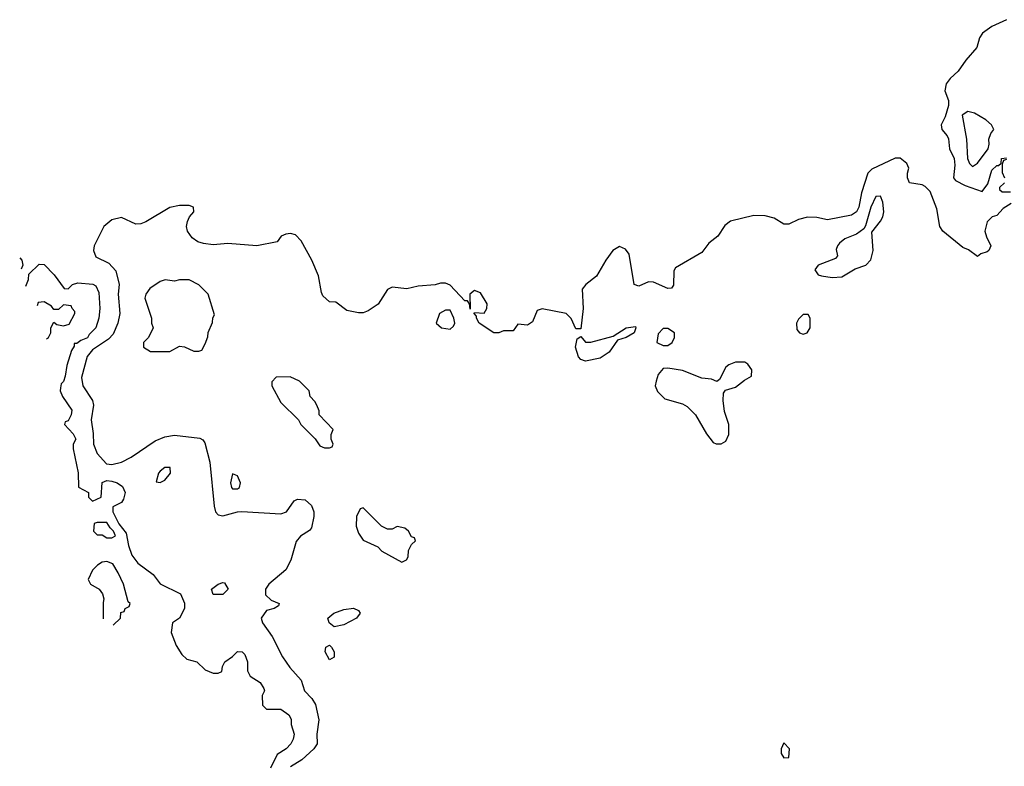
# Model space of a CAD drawing. Header units: inches. Extents: x 2601469 to 2753575, y 449403 to 582909.
# Tile 155 of 256: x 2601469 to 2605541, y 515157 to 518245. Entities that reach past the tile are written whole.
import ezdxf

# ---------------------------------------------------------------- set-up
doc = ezdxf.new("R2010")
doc.units = ezdxf.units.IN
doc.header["$MEASUREMENT"] = 0
doc.layers.add('C6501', color=7, linetype='Continuous')

msp = doc.modelspace()

# ---------------------------------------------------------------- linework, layer by layer
at = {"layer": 'C6501', "color": 4}
for points, elevation in [([(2605550, 518244.5), (2605490, 518216.2), (2605451.8, 518188.2), (2605439.3, 518170), (2605428.2, 518130), (2605382.2, 518077.8), (2605350, 518032.3), (2605318, 518002), (2605301.1, 517978.9), (2605295.8, 517950), (2605310.5, 517910), (2605310.4, 517890), (2605297, 517843), (2605280.7, 517810), (2605282.8, 517790), (2605304.9, 517764.9), (2605310, 517752), (2605314.9, 517710), (2605333.7, 517670), (2605337, 517643), (2605330.8, 517590), (2605339.8, 517579.8), (2605378.8, 517558.8), (2605450, 517534), (2605473.6, 517566.4), (2605490, 517622), (2605510, 517642), (2605518, 517642), (2605528.9, 517651.1), (2605530, 517671), (2605550, 517674)], 8), ([(2605570, 517484), (2605536, 517464), (2605510, 517435.3), (2605491, 517429), (2605471.1, 517408.9), (2605461, 517370), (2605467.1, 517347.1), (2605486, 517310), (2605478, 517290), (2605470, 517284), (2605443.6, 517276.4), (2605430, 517266), (2605393.2, 517293.2), (2605370, 517302.7), (2605286.6, 517370), (2605274.5, 517390), (2605262.3, 517462.3), (2605234.7, 517534.7), (2605214.5, 517554.5), (2605201, 517561), (2605149.6, 517569.6), (2605140.7, 517590), (2605140.7, 517610), (2605147, 517630), (2605138, 517650), (2605110, 517672), (2605090, 517672), (2604993.5, 517626.5), (2604977.1, 517610), (2604951.3, 517528.7), (2604939.6, 517470), (2604930.2, 517449.8), (2604910, 517435.8), (2604810, 517417.6), (2604766.2, 517426.2), (2604727.5, 517427.5), (2604690, 517418.7), (2604650, 517399.5), (2604630, 517399.5), (2604590, 517424.2), (2604552.9, 517432.9), (2604505.7, 517434.3), (2604408.9, 517411.1), (2604385.8, 517394.2), (2604357.1, 517350), (2604319.6, 517320.4), (2604290, 517281.3), (2604181.6, 517218.4), (2604174, 517206), (2604173.2, 517146.8), (2604165.4, 517134.6), (2604150, 517133.2), (2604090, 517159.5), (2604070, 517160.9), (2604030, 517142.7), (2604010, 517149), (2603990, 517275.3), (2603975.3, 517295.3), (2603950, 517306), (2603922, 517290), (2603893, 517250), (2603855.3, 517184.7), (2603811, 517150), (2603796, 517130), (2603799.5, 517050), (2603790, 516966), (2603770, 516966), (2603749.6, 517009.6), (2603729.6, 517029.6), (2603630, 517049.3), (2603610, 517042), (2603590, 516995.3), (2603570, 516982), (2603530, 516986), (2603510, 516958), (2603470, 516958), (2603450.9, 516949.1), (2603430.9, 516949.1), (2603370, 516989.4), (2603359, 517010), (2603359, 517019), (2603348.7, 517030), (2603350, 517034), (2603390, 517031.3), (2603401.2, 517050), (2603402.7, 517070), (2603375.1, 517115.1), (2603350, 517125.2), (2603331, 517110), (2603332, 517048), (2603329.1, 517069.1), (2603322, 517082), (2603310, 517082), (2603250, 517147.3), (2603230, 517155.6), (2603210, 517155.1), (2603187.6, 517147.6), (2603117.3, 517142.7), (2603070, 517132.3), (2603010, 517138), (2602990, 517129), (2602952, 517068), (2602910, 517040.9), (2602890, 517032.7), (2602870, 517032.7), (2602822, 517042), (2602776.4, 517076.4), (2602750, 517078), (2602723.3, 517103.3), (2602717, 517117), (2602705.6, 517185.6), (2602678, 517250), (2602633.2, 517330), (2602610, 517355.1), (2602590, 517360.9), (2602570, 517358), (2602551.3, 517350), (2602534.4, 517325.6), (2602450, 517309.5), (2602330, 517318.9), (2602270, 517314), (2602230, 517318.4), (2602206.3, 517326.3), (2602182.3, 517342.3), (2602162.9, 517370), (2602159.6, 517390), (2602162.9, 517410), (2602171.3, 517428.7), (2602189.2, 517450), (2602188.7, 517470), (2602170, 517476.2), (2602130, 517476.9), (2602090, 517467.6), (2601991.3, 517408.7), (2601970, 517400.5), (2601950, 517398.9), (2601890, 517426.3), (2601850, 517417.4), (2601817.1, 517390), (2601777.1, 517310), (2601774.4, 517290), (2601784.2, 517264.2), (2601838, 517238), (2601866.4, 517206.4), (2601880.3, 517150), (2601876.9, 517110), (2601883.1, 517030), (2601874.9, 516990), (2601855.4, 516944.6), (2601837, 516923), (2601770, 516879.7), (2601748.5, 516851.5), (2601724.9, 516764.9), (2601730.7, 516730), (2601770.8, 516670), (2601774, 516650), (2601764.4, 516590), (2601773.4, 516533.4), (2601774.4, 516490), (2601790, 516450.8), (2601827.8, 516407.7), (2601850, 516404.9), (2601890, 516414.9), (2601930, 516435.5), (2602030, 516503.1), (2602070, 516519.5), (2602110, 516526.4), (2602214.4, 516514.4), (2602227.1, 516507.1), (2602234.4, 516494.4), (2602255.2, 516415.2), (2602273.4, 516233.4), (2602279.1, 516210), (2602290, 516197.3), (2602310, 516192.7), (2602369.8, 516210.2), (2602388.6, 516211.4), (2602550, 516201.3), (2602572.7, 516210), (2602604.5, 516255.5), (2602618, 516262), (2602650, 516258.8), (2602675.8, 516235.8), (2602685.5, 516210), (2602686, 516190), (2602676.7, 516143.3), (2602667.9, 516132.1), (2602630, 516109.3), (2602613.3, 516086.7), (2602590.2, 516009.8), (2602570.2, 515969.8), (2602499.5, 515910), (2602485.3, 515890), (2602485.7, 515865.7), (2602510, 515844), (2602542, 515830), (2602539.6, 515820.4), (2602522, 515810), (2602490, 515800.9), (2602468.4, 515770), (2602473.7, 515750), (2602514.1, 515694.1), (2602556.9, 515610), (2602586.4, 515566.4), (2602633.2, 515513.2), (2602646.7, 515470), (2602677.8, 515437.8), (2602692.6, 515412.6), (2602706.5, 515350), (2602698.3, 515290), (2602699.5, 515250), (2602686, 515230), (2602636.3, 515183.7), (2602590, 515155.1)], 8), ([(2605550, 517666), (2605538, 517662), (2605532.7, 517647.3), (2605532.7, 517612.7), (2605542, 517590)], 8), ([(2605542, 517570), (2605522, 517550), (2605522, 517542), (2605532.7, 517532.7), (2605567.3, 517532.7)], 8), ([(2601469.4, 517259.6), (2601478, 517250), (2601482, 517230), (2601474.9, 517212.8)], 4), ([(2601494.3, 517142.5), (2601498, 517150), (2601506, 517170), (2601507.3, 517192.7), (2601550, 517234), (2601570, 517232), (2601611.3, 517190), (2601652.7, 517132.7), (2601670, 517132), (2601688, 517150), (2601710, 517156), (2601771.3, 517151.3), (2601783.6, 517143.6), (2601796, 517116), (2601801, 517050), (2601796, 517010), (2601784.7, 516970), (2601756.8, 516943.2), (2601750, 516929.4), (2601722, 516918), (2601706, 516906), (2601694, 516906), (2601694, 516894), (2601683.6, 516876.4), (2601664.7, 516815.3), (2601657.3, 516770), (2601650, 516748.7), (2601641.4, 516738.6), (2601638, 516722), (2601637.3, 516710), (2601646, 516686), (2601684.7, 516630), (2601682, 516610), (2601670, 516586), (2601658, 516582), (2601654, 516570), (2601690, 516532), (2601701, 516510), (2601691, 516490), (2601690.8, 516470), (2601710.6, 516370.6), (2601712, 516312), (2601754, 516290), (2601754, 516270), (2601770, 516254), (2601806, 516270), (2601810, 516331), (2601830, 516338.8), (2601850, 516336.3), (2601872, 516330), (2601894, 516314), (2601906, 516290), (2601898, 516262), (2601890, 516248), (2601854, 516230), (2601854, 516210), (2601879.8, 516159.8), (2601910, 516122), (2601919.1, 516070), (2601932.7, 516030), (2601957.7, 515997.7), (2602021, 515950), (2602050, 515912), (2602134, 515870), (2602151.6, 515831.6), (2602151.3, 515810), (2602130.8, 515770), (2602102, 515750), (2602096, 515710), (2602116.8, 515656.8), (2602139.8, 515619.8), (2602161, 515601), (2602202, 515590), (2602236.9, 515556.9), (2602270, 515542), (2602290, 515542), (2602306, 515550), (2602308, 515570), (2602318, 515590), (2602349.1, 515610.9), (2602370, 515632), (2602390, 515631.3), (2602399.8, 515619.8), (2602411.3, 515590), (2602411.6, 515551.6), (2602422, 515530), (2602463.6, 515503.6), (2602479.6, 515479.6), (2602482, 515470), (2602472, 515450), (2602474, 515410), (2602490, 515394), (2602550, 515394), (2602582, 515370), (2602591.6, 515351.6), (2602592, 515330), (2602604.7, 515290), (2602601, 515270), (2602590.7, 515250), (2602570.8, 515230), (2602534.2, 515205.8), (2602507.3, 515150)], 4), ([(2601570, 517078), (2601545.4, 517074.6), (2601541.4, 517061)], 4), ([(2601580.7, 516925.3), (2601589, 516931), (2601598, 516950), (2601598, 516970), (2601610, 516994), (2601623.6, 516983.6), (2601650, 516978), (2601674.6, 516985.4), (2601698, 517030), (2601698, 517038), (2601686, 517050), (2601682, 517062), (2601650, 517066), (2601630, 517046), (2601610, 517046), (2601600.4, 517060.4), (2601570, 517078)], 4), ([(2601830, 516004), (2601810, 516002), (2601790.9, 515989.1), (2601771.1, 515968.9), (2601752, 515930), (2601762, 515910), (2601798, 515890), (2601811.3, 515870), (2601818, 515850), (2601814, 515834), (2601814, 515767.8)], 4), ([(2601856.6, 515740.6), (2601886, 515770), (2601887.3, 515792.7), (2601902, 515798), (2601906, 515810), (2601922, 515818), (2601926, 515830), (2601918, 515838), (2601899.3, 515910), (2601876.9, 515956.9), (2601854.5, 515994.5), (2601830, 516004)], 4)]:
    msp.add_lwpolyline(points, dxfattribs=dict(at, elevation=elevation))
for points, elevation in [([(2605390, 517864.5), (2605366.4, 517850), (2605385.5, 517750), (2605388.9, 517670), (2605397.3, 517650), (2605410, 517637.3), (2605430, 517650.8), (2605474.5, 517710), (2605479.3, 517730), (2605477.2, 517750), (2605485.6, 517774.4), (2605498, 517790), (2605489, 517810), (2605465.2, 517830), (2605418, 517858)], 12), ([(2605030, 517515.3), (2605010, 517514), (2604990, 517468.7), (2604967.7, 517392.3), (2604959.8, 517380.2), (2604930, 517357.2), (2604882, 517338), (2604859.8, 517320.2), (2604851, 517310), (2604846.4, 517293.6), (2604851.3, 517268.7), (2604843.6, 517256.4), (2604772, 517230), (2604758, 517210), (2604772, 517190), (2604785.2, 517185.2), (2604830, 517178.8), (2604870, 517181), (2604925.2, 517214.8), (2604968, 517230), (2604990, 517252), (2604999.3, 517290), (2604994, 517366), (2605030, 517411.3), (2605039.3, 517430), (2605042.7, 517450), (2605039.3, 517490)], 12), ([(2602071.1, 517168.9), (2602050, 517162), (2602007.1, 517132.9), (2601991.3, 517110), (2601986.4, 517093.6), (2602014, 517010), (2602014, 516990), (2602022, 516970), (2602002, 516930), (2601982, 516910), (2601982, 516890), (2602010, 516872), (2602090, 516872), (2602130, 516894), (2602151.6, 516891.6), (2602190, 516874), (2602210, 516874), (2602222, 516878), (2602236.4, 516903.6), (2602247.3, 516932.7), (2602248.4, 516951.6), (2602267.3, 516992.7), (2602268.4, 517011.6), (2602275.3, 517024.7), (2602248.9, 517108.9), (2602210, 517148.7), (2602170, 517168.7), (2602130, 517168.7), (2602110, 517164)], 12), ([(2603250, 517044), (2603230, 517044), (2603206, 517030), (2603192, 516990), (2603214, 516970), (2603250, 516964.7), (2603263.1, 516976.9), (2603268.7, 516990), (2603265.2, 517010)], 12), ([(2604730, 517026), (2604710, 517026), (2604690, 517006), (2604682, 516990), (2604683.6, 516963.6), (2604694, 516950), (2604710, 516944.7), (2604726, 516950), (2604738, 516970), (2604738, 517010)], 12), ([(2603810, 516832.7), (2603790, 516839.3), (2603780.9, 516850), (2603767.8, 516890), (2603775.3, 516924.7), (2603790, 516934), (2603810, 516911), (2603830.8, 516910.8), (2603923.7, 516936.3), (2603978, 516970), (2604016, 516976), (2604018, 516970), (2604010.8, 516950), (2603978, 516930), (2603941.1, 516918.9), (2603907.3, 516870), (2603870, 516845.6)], 8), ([(2604150, 516968), (2604130, 516968), (2604110, 516946), (2604104.7, 516910), (2604130, 516898), (2604150, 516898), (2604168, 516910), (2604178, 516930), (2604178, 516950)], 12), ([(2604430, 516828.7), (2604402, 516818), (2604390, 516808), (2604363.6, 516756.4), (2604352, 516748), (2604330, 516758), (2604290, 516762), (2604210, 516794.5), (2604150, 516804), (2604130, 516802), (2604110, 516778), (2604101, 516750), (2604098, 516730), (2604107.1, 516707.1), (2604136.9, 516676.9), (2604210, 516656), (2604230, 516644.7), (2604264.7, 516610), (2604310, 516532), (2604336.9, 516496.9), (2604350, 516491.3), (2604370, 516491.3), (2604390, 516502), (2604402, 516530), (2604402, 516570), (2604384.7, 516624.7), (2604378, 516670), (2604380.4, 516699.6), (2604388, 516712), (2604430, 516724.7), (2604466.3, 516753.7), (2604495.3, 516770), (2604497.2, 516797.2), (2604480.4, 516820.4), (2604468.4, 516828.4)], 12), ([(2602587.3, 516767.3), (2602530, 516766), (2602512.7, 516747.3), (2602512, 516730), (2602550, 516662), (2602622, 516590), (2602632, 516570), (2602691.1, 516511.1), (2602710, 516482), (2602730, 516474), (2602750, 516474), (2602762, 516478), (2602766, 516490), (2602758, 516510), (2602758, 516530), (2602766, 516550), (2602708, 516610), (2602707.3, 516627.3), (2602698, 516650), (2602690, 516666), (2602670, 516686), (2602666, 516710), (2602626, 516750)], 12), ([(2602070, 516392.7), (2602050, 516377.2), (2602042.8, 516370), (2602034, 516334), (2602050, 516331.3), (2602070, 516341), (2602093.2, 516370), (2602092.3, 516392.3)], 8), ([(2602350, 516366), (2602341, 516330), (2602344.7, 516310), (2602350, 516304.7), (2602370, 516304.7), (2602378, 516310), (2602382, 516330), (2602370, 516358)], 12), ([(2602890, 516226), (2602878, 516222), (2602862, 516190), (2602861, 516150), (2602870, 516122), (2602890, 516092), (2602950, 516064.7), (2602967.5, 516047.5), (2603050, 516002), (2603068.4, 516011.6), (2603076.4, 516023.6), (2603078, 516050), (2603090, 516074), (2603106, 516090), (2603102, 516102), (2603090, 516106), (2603078, 516130), (2603062, 516142), (2603030, 516148.7), (2603010, 516138), (2602990, 516138), (2602966, 516150)], 12), ([(2601830, 516166), (2601790, 516166), (2601778, 516162), (2601774, 516130), (2601790, 516114), (2601810, 516114), (2601830, 516102), (2601850, 516102), (2601866, 516110), (2601858, 516130), (2601843.1, 516143.1)], 4), ([(2602270, 515868), (2602262, 515890), (2602290, 515910.8), (2602310, 515918), (2602316, 515916), (2602331, 515890), (2602310, 515868)], 4), ([(2602770, 515734), (2602749, 515750), (2602744, 515770), (2602768, 515790), (2602810, 515806), (2602850, 515810.8), (2602870, 515802), (2602878, 515790), (2602862, 515770), (2602810, 515742.7)], 8), ([(2602750, 515597.2), (2602732.7, 515630), (2602735.3, 515650), (2602750, 515658.8), (2602758.8, 515650), (2602770.4, 515630.4), (2602770, 515609)], 8), ([(2604630, 515254), (2604618, 515230), (2604618, 515210), (2604630, 515192), (2604650, 515194), (2604652.7, 515230)], 12)]:
    msp.add_lwpolyline(points, close=True, dxfattribs=dict(at, elevation=elevation))

doc.saveas('drawing.dxf')
